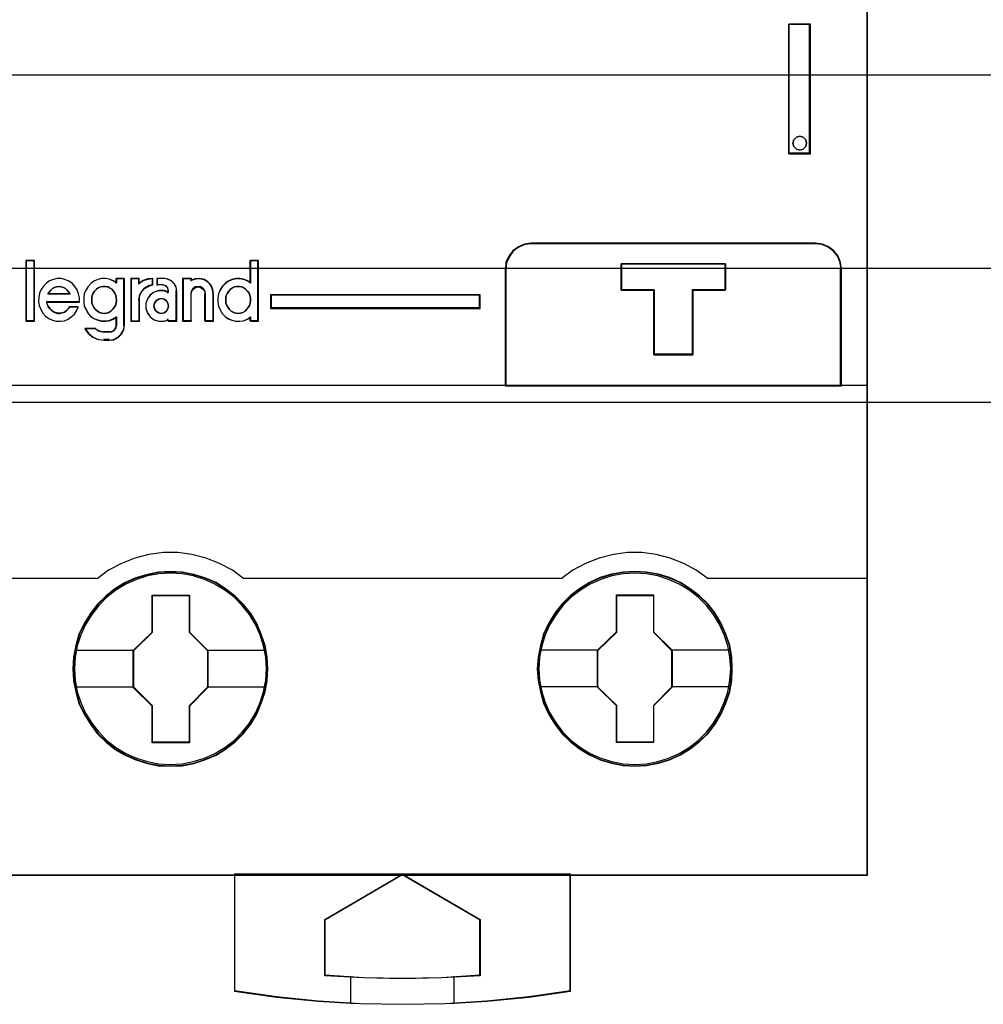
# Model space of a CAD drawing. Extents: x -631805 to -376315, y -40155 to 84873.
# Tile 17 of 256: x -617562 to -617188, y -35350 to -34968. Entities that reach past the tile are written whole.
import ezdxf

# ---------------------------------------------------------------- set-up
doc = ezdxf.new("R2010")
doc.units = 0
doc.header["$MEASUREMENT"] = 0
doc.layers.get('0').update_dxf_attribs({"color": 252})
for name, color, linetype in [('30', 7, 'Continuous'), ('45', 8, 'Continuous'), ('50', 7, 'Continuous')]:
    doc.layers.add(name, color=color, linetype=linetype)

# ---------------------------------------------------------------- blocks, each defined once
blk = doc.blocks.new('*U1026')
at = {"layer": '50', "color": 7}
blk.add_lwpolyline([(61.983887, -487.347089), (386.017439, -487.347089), (386.017439, -533.64975), (61.983887, -533.64975), (61.983887, -487.347089)], dxfattribs=at)
blk = doc.blocks.new('*U1027')
at = {"layer": '30', "color": 7}
blk.add_lwpolyline([(51.981526, -492.476529), (396.088727, -492.476529), (396.088727, -528.454107), (51.981526, -528.454107), (51.981526, -492.476529)], close=True, dxfattribs=at)
for points in [[(51.981526, -492.476529), (396.088727, -492.476529), (396.088727, -528.454107), (51.981526, -528.454107), (51.981526, -492.476529)], [(51.981526, -499.973403), (396.088727, -499.973403), (396.088727, -520.957234), (51.981526, -520.957234), (51.981526, -499.973403)]]:
    blk.add_lwpolyline(points, dxfattribs=at)
blk = doc.blocks.new('*U1033')
at = {"layer": '45', "color": 7}
for points in [[(287.027732, -468.992858), (250.976286, -468.992858), (250.976286, -551.996037), (287.027732, -551.996037), (287.027732, -468.992858)], [(283.97904, -518.971131), (283.97904, -524.005238), (284.816768, -524.005238), (284.816768, -518.971131), (283.97904, -518.971131)], [(284.639443, -523.45722), (284.663008, -523.59242), (284.639443, -523.721742), (284.533401, -523.821673), (284.403795, -523.856943), (284.274189, -523.821673), (284.168148, -523.721742), (284.1328, -523.59242), (284.168148, -523.45722), (284.274189, -523.357289), (284.403795, -523.322019), (284.533401, -523.357289), (284.639443, -523.45722)], [(285.018161, -527.474297), (273.984718, -527.474297), (273.725172, -527.507504), (273.487716, -527.607127), (273.27787, -527.767631), (273.123248, -527.977946), (273.00728, -528.215934), (272.985191, -528.47606), (272.985191, -533.008901), (286.017687, -533.008901), (286.017687, -528.47606), (285.984554, -528.215934), (285.890676, -527.977946), (285.725008, -527.767631), (285.520685, -527.607127), (285.277707, -527.507504), (285.018161, -527.474297)], [(281.52418, -528.271386), (281.52418, -529.282291), (280.257269, -529.282291), (280.257269, -531.803999), (278.745865, -531.803999), (278.745865, -529.282291), (277.473396, -529.282291), (277.473396, -528.271386), (281.52418, -528.271386)], [(280.257269, -531.803999), (280.257269, -529.282291), (281.52418, -529.282291), (281.52418, -528.271386), (277.473396, -528.271386), (277.473396, -529.282291), (278.745865, -529.282291), (278.745865, -531.803999), (280.257269, -531.803999)], [(280.251312, -531.78811), (280.251312, -529.289086), (281.508274, -529.289086), (281.508274, -528.287274), (277.489303, -528.287274), (277.489303, -529.289086), (278.751778, -529.289086), (278.751778, -531.78811), (280.251312, -531.78811)], [(263.881532, -529.470991), (263.881532, -530.005915), (272.012261, -530.005915), (272.012261, -529.470991), (263.881532, -529.470991)], [(263.772839, -543.990608), (263.745165, -543.537569), (263.673213, -543.08453), (263.518239, -542.648066), (263.34666, -542.233702), (263.108664, -541.835912), (262.82639, -541.487846), (262.499838, -541.161879), (262.134541, -540.885636), (261.76371, -540.637017), (261.331997, -540.454697), (260.900283, -540.3221), (260.44643, -540.239227), (259.998112, -540.217128), (259.538725, -540.239227), (259.101476, -540.3221), (258.653158, -540.454697), (258.238049, -540.637017), (257.845079, -540.885636), (257.485317, -541.161879), (257.15323, -541.487846), (256.893095, -541.835912), (256.649564, -542.233702), (256.444777, -542.648066), (256.328546, -543.08453), (256.23999, -543.537569), (256.206781, -543.990608), (256.23999, -544.449171), (256.328546, -544.885635), (256.444777, -545.322099), (256.649564, -545.741988), (256.893095, -546.134253), (257.15323, -546.498894), (257.485317, -546.819336), (257.845079, -547.101104), (258.238049, -547.333148), (258.653158, -547.520993), (259.101476, -547.659115), (259.538725, -547.747513), (259.998112, -547.769612), (260.44643, -547.747513), (260.900283, -547.659115), (261.331997, -547.520993), (261.76371, -547.333148), (262.134541, -547.101104), (262.499838, -546.819336), (262.82639, -546.498894), (263.108664, -546.134253), (263.34666, -545.741988), (263.518239, -545.322099), (263.673213, -544.885635), (263.745165, -544.449171), (263.772839, -543.990608)], [(263.772839, -543.990608), (263.745165, -543.537569), (263.673213, -543.08453), (263.518239, -542.648066), (263.34666, -542.233702), (263.108664, -541.835912), (262.82639, -541.487846), (262.499838, -541.161879), (262.134541, -540.885636), (261.76371, -540.637017), (261.331997, -540.454697), (260.900283, -540.3221), (260.44643, -540.239227), (259.998112, -540.217128), (259.538725, -540.239227), (259.101476, -540.3221), (258.653158, -540.454697), (258.238049, -540.637017), (257.845079, -540.885636), (257.485317, -541.161879), (257.15323, -541.487846), (256.893095, -541.835912), (256.649564, -542.233702), (256.444777, -542.648066), (256.328546, -543.08453), (256.23999, -543.537569), (256.206781, -543.990608), (256.23999, -544.449171), (256.328546, -544.885635), (256.444777, -545.322099), (256.649564, -545.741988), (256.893095, -546.134253), (257.15323, -546.498894), (257.485317, -546.819336), (257.845079, -547.101104), (258.238049, -547.333148), (258.653158, -547.520993), (259.101476, -547.659115), (259.538725, -547.747513), (259.998112, -547.769612), (260.44643, -547.747513), (260.900283, -547.659115), (261.331997, -547.520993), (261.76371, -547.333148), (262.134541, -547.101104), (262.499838, -546.819336), (262.82639, -546.498894), (263.108664, -546.134253), (263.34666, -545.741988), (263.518239, -545.322099), (263.673213, -544.885635), (263.745165, -544.449171), (263.772839, -543.990608)], [(263.756933, -543.990619), (263.729385, -543.539487), (263.657761, -543.088354), (263.503492, -542.653727), (263.332695, -542.241106), (263.095784, -541.84499), (262.814795, -541.498388), (262.48973, -541.173793), (262.126098, -540.898712), (261.756956, -540.651139), (261.327209, -540.469586), (260.897461, -540.337547), (260.445676, -540.255023), (259.9994, -540.233017), (259.542105, -540.255023), (259.106848, -540.337547), (258.660572, -540.469586), (258.247354, -540.651139), (257.856174, -540.898712), (257.498051, -541.173793), (257.167476, -541.498388), (256.908526, -541.84499), (256.666104, -542.241106), (256.46225, -542.653727), (256.346549, -543.088354), (256.258396, -543.539487), (256.225338, -543.990619), (256.258396, -544.447253), (256.346549, -544.881881), (256.46225, -545.316508), (256.666104, -545.734631), (256.908526, -546.125246), (257.167476, -546.488352), (257.498051, -546.807446), (257.856174, -547.088028), (258.247354, -547.319096), (258.660572, -547.506151), (259.106848, -547.643691), (259.542105, -547.731717), (259.9994, -547.753723), (260.445676, -547.731717), (260.897461, -547.643691), (261.327209, -547.506151), (261.756956, -547.319096), (262.126098, -547.088028), (262.48973, -546.807446), (262.814795, -546.488352), (263.095784, -546.125246), (263.332695, -545.734631), (263.503492, -545.316508), (263.657761, -544.881881), (263.729385, -544.447253), (263.756933, -543.990619)], [(281.783982, -543.985311), (281.761842, -543.532273), (281.689888, -543.079234), (281.534909, -542.64277), (281.352255, -542.228406), (281.125322, -541.830616), (280.843039, -541.482549), (280.516476, -541.156583), (280.145634, -540.88034), (279.780326, -540.631721), (279.348599, -540.449401), (278.916872, -540.316804), (278.463005, -540.233931), (278.003604, -540.211832), (277.555272, -540.233931), (277.10694, -540.316804), (276.658608, -540.449401), (276.243486, -540.631721), (275.861574, -540.88034), (275.501801, -541.156583), (275.169704, -541.482549), (274.898491, -541.830616), (274.654953, -542.228406), (274.461229, -542.64277), (274.344995, -543.079234), (274.256435, -543.532273), (274.223226, -543.985311), (274.256435, -544.43835), (274.344995, -544.880339), (274.461229, -545.316803), (274.654953, -545.736692), (274.898491, -546.128957), (275.169704, -546.493598), (275.501801, -546.81404), (275.861574, -547.095808), (276.243486, -547.327852), (276.658608, -547.515697), (277.10694, -547.653819), (277.555272, -547.742216), (278.003604, -547.764316), (278.463005, -547.742216), (278.916872, -547.653819), (279.348599, -547.515697), (279.780326, -547.327852), (280.145634, -547.095808), (280.516476, -546.81404), (280.843039, -546.493598), (281.125322, -546.128957), (281.352255, -545.736692), (281.534909, -545.316803), (281.689888, -544.880339), (281.761842, -544.43835), (281.783982, -543.985311)], [(281.783982, -543.985311), (281.761842, -543.532273), (281.689888, -543.079234), (281.534909, -542.64277), (281.352255, -542.228406), (281.125322, -541.830616), (280.843039, -541.482549), (280.516476, -541.156583), (280.145634, -540.88034), (279.780326, -540.631721), (279.348599, -540.449401), (278.916872, -540.316804), (278.463005, -540.233931), (278.003604, -540.211832), (277.555272, -540.233931), (277.10694, -540.316804), (276.658608, -540.449401), (276.243486, -540.631721), (275.861574, -540.88034), (275.501801, -541.156583), (275.169704, -541.482549), (274.898491, -541.830616), (274.654953, -542.228406), (274.461229, -542.64277), (274.344995, -543.079234), (274.256435, -543.532273), (274.223226, -543.985311), (274.256435, -544.43835), (274.344995, -544.880339), (274.461229, -545.316803), (274.654953, -545.736692), (274.898491, -546.128957), (275.169704, -546.493598), (275.501801, -546.81404), (275.861574, -547.095808), (276.243486, -547.327852), (276.658608, -547.515697), (277.10694, -547.653819), (277.555272, -547.742216), (278.003604, -547.764316), (278.463005, -547.742216), (278.916872, -547.653819), (279.348599, -547.515697), (279.780326, -547.327852), (280.145634, -547.095808), (280.516476, -546.81404), (280.843039, -546.493598), (281.125322, -546.128957), (281.352255, -545.736692), (281.534909, -545.316803), (281.689888, -544.880339), (281.761842, -544.43835), (281.783982, -543.985311)], [(281.768076, -543.985323), (281.746037, -543.534191), (281.67441, -543.083058), (281.520138, -542.648431), (281.338317, -542.23581), (281.112418, -541.839693), (280.831421, -541.493092), (280.506347, -541.168496), (280.137195, -540.893416), (279.773553, -540.645843), (279.343794, -540.46429), (278.914035, -540.332251), (278.462237, -540.249727), (278.004929, -540.22772), (277.558641, -540.249727), (277.112353, -540.332251), (276.666065, -540.46429), (276.252835, -540.645843), (275.872663, -540.893416), (275.514531, -541.168496), (275.183947, -541.493092), (274.91397, -541.839693), (274.671542, -542.23581), (274.478701, -542.648431), (274.362997, -543.083058), (274.274841, -543.534191), (274.241783, -543.985323), (274.274841, -544.436455), (274.362997, -544.876584), (274.478701, -545.311212), (274.671542, -545.729335), (274.91397, -546.119949), (275.183947, -546.483056), (275.514531, -546.802149), (275.872663, -547.082732), (276.252835, -547.3138), (276.666065, -547.500854), (277.112353, -547.638395), (277.558641, -547.726421), (278.004929, -547.748427), (278.462237, -547.726421), (278.914035, -547.638395), (279.343794, -547.500854), (279.773553, -547.3138), (280.137195, -547.082732), (280.506347, -546.802149), (280.831421, -546.483056), (281.112418, -546.119949), (281.338317, -545.729335), (281.520138, -545.311212), (281.67441, -544.876584), (281.746037, -544.436455), (281.768076, -543.985323)], [(259.283723, -541.125439), (260.728538, -541.125439), (260.728538, -542.558802), (261.442578, -543.272716), (261.442578, -544.706079), (260.728538, -545.431062), (260.728538, -546.853357), (259.283723, -546.853357), (259.283723, -545.431062), (258.552948, -544.706079), (258.552948, -543.272716), (259.283723, -542.558802), (259.283723, -541.125439)], [(259.283723, -541.125439), (260.728538, -541.125439), (260.728538, -541.125439), (260.728538, -542.558802), (260.728538, -542.558802), (261.442578, -543.272716), (261.442578, -543.272716), (261.442578, -544.706079), (261.442578, -544.706079), (260.728538, -545.431062), (260.728538, -545.431062), (260.728538, -546.853357), (260.728538, -546.853357), (259.283723, -546.853357), (259.283723, -546.853357), (259.283723, -545.431062), (259.283723, -545.431062), (258.552948, -544.706079), (258.552948, -544.706079), (258.552948, -543.272716), (258.552948, -543.272716), (259.283723, -542.558802), (259.283723, -542.558802), (259.283723, -541.125439), (259.283723, -541.125439)], [(259.293565, -541.141327), (260.721148, -541.141327), (260.721148, -542.566076), (261.426672, -543.2757), (261.426672, -544.700448), (260.721148, -545.421074), (260.721148, -546.83482), (259.293565, -546.83482), (259.293565, -545.421074), (258.571505, -544.700448), (258.571505, -543.2757), (259.293565, -542.566076), (259.293565, -541.141327)], [(277.295142, -541.120142), (278.734379, -541.120142), (278.734379, -542.553505), (279.448419, -543.26742), (279.448419, -544.700783), (278.734379, -545.425766), (278.734379, -546.848061), (277.295142, -546.848061), (277.295142, -545.425766), (276.558789, -544.700783), (276.558789, -543.26742), (277.295142, -542.553505), (277.295142, -541.120142)], [(277.295142, -541.120142), (278.734379, -541.120142), (278.734379, -541.120142), (278.734379, -542.553505), (278.734379, -542.553505), (279.448419, -543.26742), (279.448419, -543.26742), (279.448419, -544.700783), (279.448419, -544.700783), (278.734379, -545.425766), (278.734379, -545.425766), (278.734379, -546.848061), (278.734379, -546.848061), (277.295142, -546.848061), (277.295142, -546.848061), (277.295142, -545.425766), (277.295142, -545.425766), (276.558789, -544.700783), (276.558789, -544.700783), (276.558789, -543.26742), (276.558789, -543.26742), (277.295142, -542.553505), (277.295142, -542.553505), (277.295142, -541.120142), (277.295142, -541.120142)], [(277.302942, -541.136031), (278.726334, -541.136031), (278.726334, -542.56078), (279.432512, -543.270403), (279.432512, -544.695152), (278.726334, -545.415777), (278.726334, -546.829524), (277.302942, -546.829524), (277.302942, -545.415777), (276.574695, -544.695152), (276.574695, -543.270403), (277.302942, -542.56078), (277.302942, -541.136031)], [(275.51428, -551.958964), (268.99262, -551.958964), (262.476482, -551.958964), (262.476482, -556.50213), (264.105517, -556.723748), (265.729029, -556.878881), (266.993602, -556.956447), (267.363586, -556.978609), (268.99262, -557.006311), (270.638221, -556.978609), (271.002683, -556.956447), (272.261734, -556.878881), (273.89629, -556.723748), (275.51428, -556.50213), (275.51428, -551.958964)], [(268.992372, -551.958964), (272.012261, -553.713048), (272.012261, -555.894552), (270.510628, -555.972265), (268.992372, -556.000019), (267.490739, -555.972265), (265.989106, -555.894552), (265.989106, -553.713048), (268.992372, -551.958964)]]:
    blk.add_lwpolyline(points, close=True, dxfattribs=at)
at = {"layer": '45', "color": 139}
for points in [[(287.027732, -468.992858), (250.976286, -468.992858), (250.976286, -551.996037), (287.027732, -551.996037), (287.027732, -468.992858)], [(284.663008, -523.59242), (284.639443, -523.45722), (284.533401, -523.357289), (284.403795, -523.322019), (284.274189, -523.357289), (284.168148, -523.45722), (284.1328, -523.59242), (284.168148, -523.721742), (284.274189, -523.821673), (284.403795, -523.856943), (284.533401, -523.821673), (284.639443, -523.721742), (284.663008, -523.59242)], [(254.711596, -528.160164), (254.401425, -528.160164), (254.401425, -530.485227), (254.711596, -530.485227), (254.711596, -528.160164)], [(257.420752, -530.193932), (257.51211, -530.188231), (257.603469, -530.165425), (257.677698, -530.114112), (257.751927, -530.045695), (257.814737, -529.971576), (257.866126, -529.891756), (257.888966, -529.794831), (257.906095, -529.692205), (257.894675, -529.59528), (257.883256, -529.504057), (257.837576, -529.412834), (257.786187, -529.333013), (257.729088, -529.258894), (257.637729, -529.207581), (257.5635, -529.167671), (257.466431, -529.150567), (257.375072, -529.150567), (257.283713, -529.167671), (257.198065, -529.207581), (257.123836, -529.258894), (257.055316, -529.333013), (256.998217, -529.412834), (256.963958, -529.504057), (256.941118, -529.59528), (256.941118, -529.692205), (256.946828, -529.794831), (256.981087, -529.891756), (257.021057, -529.971576), (257.089576, -530.045695), (257.163805, -530.114112), (257.243744, -530.165425), (257.335103, -530.188231), (257.420752, -530.193932)], [(262.625144, -530.193932), (262.710793, -530.188231), (262.802152, -530.165425), (262.887801, -530.114112), (262.95061, -530.045695), (263.013419, -529.971576), (263.064809, -529.891756), (263.087648, -529.794831), (263.104778, -529.692205), (263.104778, -529.59528), (263.070519, -529.504057), (263.047679, -529.412834), (262.98487, -529.333013), (262.910641, -529.258894), (262.842122, -529.207581), (262.767893, -529.167671), (262.676534, -529.150567), (262.573755, -529.150567), (262.482396, -529.167671), (262.396747, -529.207581), (262.322518, -529.258894), (262.265419, -529.333013), (262.20261, -529.412834), (262.16264, -529.504057), (262.145511, -529.59528), (262.139801, -529.692205), (262.145511, -529.794831), (262.18548, -529.891756), (262.23116, -529.971576), (262.288259, -530.045695), (262.356778, -530.114112), (262.448137, -530.165425), (262.533786, -530.188231), (262.625144, -530.193932)], [(259.915581, -529.90661), (259.898035, -529.801063), (259.839548, -529.707243), (259.745969, -529.636878), (259.634844, -529.619287), (259.529568, -529.636878), (259.435989, -529.707243), (259.371654, -529.801063), (259.348259, -529.90661), (259.371654, -530.018021), (259.435989, -530.11184), (259.529568, -530.170478), (259.634844, -530.193932), (259.745969, -530.170478), (259.839548, -530.11184), (259.898035, -530.018021), (259.915581, -529.90661)], [(263.72247, -543.99095), (263.689263, -543.537914), (263.600711, -543.095928), (263.478952, -542.670516), (263.29078, -542.261678), (263.063866, -541.880465), (262.776073, -541.526875), (262.466142, -541.206435), (262.106401, -540.930194), (261.718987, -540.698151), (261.31497, -540.515831), (260.88328, -540.383235), (260.446056, -540.300363), (259.997763, -540.272739), (259.54947, -540.300363), (259.106712, -540.383235), (258.675022, -540.515831), (258.271005, -540.698151), (257.883591, -540.930194), (257.529384, -541.206435), (257.219453, -541.526875), (256.942729, -541.880465), (256.704746, -542.261678), (256.516574, -542.670516), (256.383746, -543.095928), (256.306264, -543.537914), (256.273057, -543.99095), (256.306264, -544.432937), (256.383746, -544.874923), (256.516574, -545.300336), (256.704746, -545.714698), (256.942729, -546.095911), (257.219453, -546.443976), (257.529384, -546.764416), (257.883591, -547.040658), (258.271005, -547.2727), (258.675022, -547.45502), (259.106712, -547.587616), (259.54947, -547.670488), (259.997763, -547.698112), (260.446056, -547.670488), (260.88328, -547.587616), (261.31497, -547.45502), (261.718987, -547.2727), (262.106401, -547.040658), (262.466142, -546.764416), (262.776073, -546.443976), (263.063866, -546.095911), (263.29078, -545.714698), (263.478952, -545.300336), (263.600711, -544.874923), (263.689263, -544.432937), (263.72247, -543.99095)], [(281.723008, -543.99095), (281.695335, -543.537914), (281.60678, -543.095928), (281.473949, -542.670516), (281.291305, -542.261678), (281.05885, -541.880465), (280.782117, -541.526875), (280.466641, -541.206435), (280.106889, -540.930194), (279.724998, -540.698151), (279.315433, -540.515831), (278.894799, -540.383235), (278.452027, -540.300363), (278.00372, -540.272739), (277.555413, -540.300363), (277.107106, -540.383235), (276.686472, -540.515831), (276.276908, -540.698151), (275.895017, -540.930194), (275.540799, -541.206435), (275.214254, -541.526875), (274.948591, -541.880465), (274.7106, -542.261678), (274.522422, -542.670516), (274.40066, -543.095928), (274.312105, -543.537914), (274.278897, -543.99095), (274.312105, -544.432937), (274.40066, -544.874923), (274.522422, -545.300336), (274.7106, -545.714698), (274.948591, -546.095911), (275.214254, -546.443976), (275.540799, -546.764416), (275.895017, -547.040658), (276.276908, -547.2727), (276.686472, -547.45502), (277.107106, -547.587616), (277.555413, -547.670488), (278.00372, -547.698112), (278.452027, -547.670488), (278.894799, -547.587616), (279.315433, -547.45502), (279.724998, -547.2727), (280.106889, -547.040658), (280.466641, -546.764416), (280.782117, -546.443976), (281.05885, -546.095911), (281.291305, -545.714698), (281.473949, -545.300336), (281.60678, -544.874923), (281.695335, -544.432937), (281.723008, -543.99095)]]:
    blk.add_lwpolyline(points, close=True, dxfattribs=at)
at = {"layer": '45', "color": 59}
for points in [[(287.009175, -469.008747), (250.992192, -469.008747), (250.992192, -551.977501), (287.009175, -551.977501), (287.009175, -469.008747)], [(283.97904, -518.971131), (283.97904, -524.005238), (284.816768, -524.005238), (284.816768, -518.971131), (283.97904, -518.971131)], [(284.639443, -523.45722), (284.663008, -523.59242), (284.639443, -523.721742), (284.533401, -523.821673), (284.403795, -523.856943), (284.274189, -523.821673), (284.168148, -523.721742), (284.1328, -523.59242), (284.168148, -523.45722), (284.274189, -523.357289), (284.403795, -523.322019), (284.533401, -523.357289), (284.639443, -523.45722)], [(285.018161, -527.474297), (273.984718, -527.474297), (273.725172, -527.507504), (273.487716, -527.607127), (273.27787, -527.767631), (273.123248, -527.977946), (273.00728, -528.215934), (272.985191, -528.47606), (272.985191, -533.008901), (286.017687, -533.008901), (286.017687, -528.47606), (285.984554, -528.215934), (285.890676, -527.977946), (285.725008, -527.767631), (285.520685, -527.607127), (285.277707, -527.507504), (285.018161, -527.474297)], [(285.004695, -527.490185), (273.998184, -527.490185), (273.739272, -527.523202), (273.502395, -527.622253), (273.293062, -527.781835), (273.138817, -527.990943), (273.023133, -528.227564), (273.001098, -528.486197), (273.001098, -532.993012), (286.001781, -532.993012), (286.001781, -528.486197), (285.968729, -528.227564), (285.87508, -527.990943), (285.709817, -527.781835), (285.505992, -527.622253), (285.263607, -527.523202), (285.004695, -527.490185)], [(254.727502, -528.144275), (254.385519, -528.144275), (254.385519, -530.501116), (254.727502, -530.501116), (254.727502, -528.144275)], [(261.86575, -529.914698), (261.922084, -530.059907), (261.995319, -530.19953), (262.113622, -530.311229), (262.237558, -530.400588), (262.378394, -530.462022), (262.524864, -530.495531), (262.676967, -530.501116), (262.823437, -530.478777), (262.97554, -530.422927), (263.099476, -530.344738), (263.099476, -530.501116), (263.414949, -530.501116), (263.414949, -528.144275), (263.099476, -528.144275), (263.099476, -529.015524), (262.97554, -528.937335), (262.823437, -528.881486), (262.676967, -528.853561), (262.524864, -528.853561), (262.378394, -528.892656), (262.237558, -528.959675), (262.113622, -529.049034), (261.995319, -529.160733), (261.922084, -529.294771), (261.86575, -529.439979), (261.837583, -529.601942), (261.837583, -529.75832), (261.86575, -529.914698)], [(281.52418, -528.271386), (281.52418, -529.282291), (280.257269, -529.282291), (280.257269, -531.803999), (278.745865, -531.803999), (278.745865, -529.282291), (277.473396, -529.282291), (277.473396, -528.271386), (281.52418, -528.271386)], [(280.257269, -531.803999), (280.257269, -529.282291), (281.52418, -529.282291), (281.52418, -528.271386), (277.473396, -528.271386), (277.473396, -529.282291), (278.745865, -529.282291), (278.745865, -531.803999), (280.257269, -531.803999)], [(280.251312, -531.78811), (280.251312, -529.289086), (281.508274, -529.289086), (281.508274, -528.287274), (277.489303, -528.287274), (277.489303, -529.289086), (278.751778, -529.289086), (278.751778, -531.78811), (280.251312, -531.78811)], [(255.534606, -530.16395), (255.461387, -530.130234), (255.382535, -530.074039), (255.32058, -530.012225), (255.258625, -529.927934), (255.224831, -529.849262), (255.202302, -529.753731), (256.463931, -529.753731), (256.463931, -529.590768), (256.43577, -529.433424), (256.373815, -529.281699), (256.289331, -529.152452), (256.182318, -529.028824), (256.058408, -528.938913), (255.906336, -528.8771), (255.759897, -528.843383), (255.607826, -528.843383), (255.461387, -528.8771), (255.309315, -528.933294), (255.185405, -529.023205), (255.078392, -529.135594), (254.988276, -529.264841), (254.920688, -529.416565), (254.886895, -529.57391), (254.881263, -529.736873), (254.909424, -529.894217), (254.971379, -530.040323), (255.050231, -530.180808), (255.151612, -530.298817), (255.275522, -530.399966), (255.427593, -530.46178), (255.5684, -530.495497), (255.726104, -530.501116), (255.883807, -530.478639), (256.024614, -530.422444), (256.148524, -530.332533), (256.272434, -530.231383), (256.356918, -530.096517), (256.418873, -529.956031), (256.080937, -529.956031), (256.024614, -530.023464), (255.957027, -530.090898), (255.883807, -530.141472), (255.799323, -530.16957), (255.709207, -530.186428), (255.61909, -530.186428), (255.534606, -530.16395)], [(256.054346, -529.368092), (256.106041, -529.455102), (255.244455, -529.455102), (255.29615, -529.368092), (255.353589, -529.293512), (255.422516, -529.231362), (255.497187, -529.187857), (255.583345, -529.162997), (255.675248, -529.150567), (255.761407, -529.162997), (255.853309, -529.187857), (255.92798, -529.231362), (255.996907, -529.293512), (256.054346, -529.368092)], [(256.106041, -529.455102), (255.244455, -529.455102), (255.29615, -529.368092), (255.353589, -529.293512), (255.422516, -529.231362), (255.497187, -529.187857), (255.583345, -529.162997), (255.675248, -529.150567), (255.761407, -529.162997), (255.853309, -529.187857), (255.92798, -529.231362), (255.996907, -529.293512), (256.054346, -529.368092), (256.106041, -529.455102)], [(256.721063, -530.048711), (256.805547, -530.188216), (256.91256, -530.299821), (257.025206, -530.389104), (257.177277, -530.450487), (257.318084, -530.483968), (257.475788, -530.489548), (257.616595, -530.467228), (257.763034, -530.411425), (257.898208, -530.333302), (257.898208, -530.651375), (257.875679, -530.757399), (257.813724, -530.846683), (257.723608, -530.902485), (257.616595, -530.924806), (257.419465, -530.924806), (257.227968, -530.891324), (257.070264, -530.79088), (256.676005, -530.79088), (256.811179, -530.975028), (256.98578, -531.120113), (257.194174, -531.209397), (257.419465, -531.237298), (257.616595, -531.237298), (257.796827, -531.214977), (257.965796, -531.125694), (258.095338, -530.997349), (258.191086, -530.835522), (258.213616, -530.651375), (258.213616, -528.843383), (257.898208, -528.843383), (257.898208, -529.005209), (257.763034, -528.927086), (257.616595, -528.871284), (257.475788, -528.843383), (257.318084, -528.843383), (257.177277, -528.882445), (257.025206, -528.949407), (256.91256, -529.038691), (256.805547, -529.150295), (256.721063, -529.284221), (256.653476, -529.429306), (256.630947, -529.591133), (256.630947, -529.747379), (256.653476, -529.903625), (256.721063, -530.048711)], [(257.729088, -529.258894), (257.786187, -529.333013), (257.837576, -529.412834), (257.883256, -529.504057), (257.894675, -529.59528), (257.906095, -529.692205), (257.888966, -529.794831), (257.866126, -529.891756), (257.814737, -529.971576), (257.751927, -530.045695), (257.677698, -530.114112), (257.603469, -530.165425), (257.51211, -530.188231), (257.420752, -530.193932), (257.335103, -530.188231), (257.243744, -530.165425), (257.163805, -530.114112), (257.089576, -530.045695), (257.021057, -529.971576), (256.981087, -529.891756), (256.946828, -529.794831), (256.941118, -529.692205), (256.941118, -529.59528), (256.963958, -529.504057), (256.998217, -529.412834), (257.055316, -529.333013), (257.123836, -529.258894), (257.198065, -529.207581), (257.283713, -529.167671), (257.375072, -529.150567), (257.466431, -529.150567), (257.5635, -529.167671), (257.637729, -529.207581), (257.729088, -529.258894)], [(257.243744, -530.165425), (257.163805, -530.114112), (257.089576, -530.045695), (257.021057, -529.971576), (256.981087, -529.891756), (256.946828, -529.794831), (256.941118, -529.692205), (256.941118, -529.59528), (256.963958, -529.504057), (256.998217, -529.412834), (257.055316, -529.333013), (257.123836, -529.258894), (257.198065, -529.207581), (257.283713, -529.167671), (257.375072, -529.150567), (257.466431, -529.150567), (257.5635, -529.167671), (257.637729, -529.207581), (257.729088, -529.258894), (257.786187, -529.333013), (257.837576, -529.412834), (257.883256, -529.504057), (257.894675, -529.59528), (257.906095, -529.692205), (257.888966, -529.794831), (257.866126, -529.891756), (257.814737, -529.971576), (257.751927, -530.045695), (257.677698, -530.114112), (257.603469, -530.165425), (257.51211, -530.188231), (257.420752, -530.193932), (257.335103, -530.188231), (257.243744, -530.165425)], [(258.45486, -528.843383), (258.45486, -530.501116), (258.776519, -530.501116), (258.776519, -529.66944), (258.799495, -529.500857), (258.879909, -529.343513), (258.994788, -529.214266), (259.149873, -529.129974), (259.316447, -529.079399), (259.316447, -528.843383), (259.11541, -528.860241), (258.937349, -528.916436), (258.776519, -529.023205), (258.776519, -528.843383), (258.45486, -528.843383)], [(258.470766, -528.859272), (258.470766, -530.485227), (258.780549, -530.485227), (258.780549, -529.669494), (258.802676, -529.504142), (258.880122, -529.349814), (258.990758, -529.223045), (259.140118, -529.140369), (259.300541, -529.090764), (259.300541, -528.859272), (259.106927, -528.875807), (258.93544, -528.930924), (258.780549, -529.035647), (258.780549, -528.859272), (258.470766, -528.859272)], [(259.105859, -529.635723), (259.04339, -529.815545), (259.04339, -530.000987), (259.105859, -530.180808), (259.21376, -530.332533), (259.361414, -530.439302), (259.537463, -530.495497), (259.741907, -530.495497), (259.906598, -530.439302), (259.906598, -530.501116), (260.241659, -530.501116), (260.241659, -529.315416), (260.218943, -529.16931), (260.139437, -529.040063), (260.031536, -528.933294), (259.900919, -528.87148), (259.758944, -528.843383), (259.480673, -528.843383), (259.480673, -529.079399), (259.673759, -529.079399), (259.798697, -529.113116), (259.883882, -529.203027), (259.906598, -529.315416), (259.906598, -529.388468), (259.741907, -529.321035), (259.537463, -529.321035), (259.361414, -529.377229), (259.21376, -529.489618), (259.105859, -529.635723)], [(260.464346, -528.843383), (260.464346, -530.501116), (260.793624, -530.501116), (260.793624, -529.433424), (260.816333, -529.332274), (260.867428, -529.242363), (260.958264, -529.17493), (261.066131, -529.158071), (261.168321, -529.17493), (261.270511, -529.242363), (261.327283, -529.332274), (261.344315, -529.433424), (261.344315, -530.501116), (261.667916, -530.501116), (261.667916, -529.433424), (261.645207, -529.264841), (261.571404, -529.101877), (261.452182, -528.97263), (261.310251, -528.882719), (261.134258, -528.843383), (260.958264, -528.854622), (260.793624, -528.910816), (260.793624, -528.843383), (260.464346, -528.843383)], [(260.482903, -528.859272), (260.482903, -530.485227), (260.802753, -530.485227), (260.802753, -529.438002), (260.824812, -529.338791), (260.874443, -529.250604), (260.962678, -529.184463), (261.067456, -529.167928), (261.16672, -529.184463), (261.265984, -529.250604), (261.321131, -529.338791), (261.337675, -529.438002), (261.337675, -530.485227), (261.65201, -530.485227), (261.65201, -529.438002), (261.629951, -529.27265), (261.558261, -529.112811), (261.442453, -528.986041), (261.304587, -528.897854), (261.133632, -528.859272), (260.962678, -528.870295), (260.802753, -528.925412), (260.802753, -528.859272), (260.482903, -528.859272)], [(262.842122, -529.207581), (262.910641, -529.258894), (262.98487, -529.333013), (263.047679, -529.412834), (263.070519, -529.504057), (263.104778, -529.59528), (263.104778, -529.692205), (263.087648, -529.794831), (263.064809, -529.891756), (263.013419, -529.971576), (262.95061, -530.045695), (262.887801, -530.114112), (262.802152, -530.165425), (262.710793, -530.188231), (262.625144, -530.193932), (262.533786, -530.188231), (262.448137, -530.165425), (262.356778, -530.114112), (262.288259, -530.045695), (262.23116, -529.971576), (262.18548, -529.891756), (262.145511, -529.794831), (262.139801, -529.692205), (262.145511, -529.59528), (262.16264, -529.504057), (262.20261, -529.412834), (262.265419, -529.333013), (262.322518, -529.258894), (262.396747, -529.207581), (262.482396, -529.167671), (262.573755, -529.150567), (262.676534, -529.150567), (262.767893, -529.167671), (262.842122, -529.207581)], [(262.18548, -529.891756), (262.145511, -529.794831), (262.139801, -529.692205), (262.145511, -529.59528), (262.16264, -529.504057), (262.20261, -529.412834), (262.265419, -529.333013), (262.322518, -529.258894), (262.396747, -529.207581), (262.482396, -529.167671), (262.573755, -529.150567), (262.676534, -529.150567), (262.767893, -529.167671), (262.842122, -529.207581), (262.910641, -529.258894), (262.98487, -529.333013), (263.047679, -529.412834), (263.070519, -529.504057), (263.104778, -529.59528), (263.104778, -529.692205), (263.087648, -529.794831), (263.064809, -529.891756), (263.013419, -529.971576), (262.95061, -530.045695), (262.887801, -530.114112), (262.802152, -530.165425), (262.710793, -530.188231), (262.625144, -530.193932), (262.533786, -530.188231), (262.448137, -530.165425), (262.356778, -530.114112), (262.288259, -530.045695), (262.23116, -529.971576), (262.18548, -529.891756)], [(259.898035, -529.801063), (259.915581, -529.90661), (259.898035, -530.018021), (259.839548, -530.11184), (259.745969, -530.170478), (259.634844, -530.193932), (259.529568, -530.170478), (259.435989, -530.11184), (259.371654, -530.018021), (259.348259, -529.90661), (259.371654, -529.801063), (259.435989, -529.707243), (259.529568, -529.636878), (259.634844, -529.619287), (259.745969, -529.636878), (259.839548, -529.707243), (259.898035, -529.801063)], [(259.371654, -529.801063), (259.435989, -529.707243), (259.529568, -529.636878), (259.634844, -529.619287), (259.745969, -529.636878), (259.839548, -529.707243), (259.898035, -529.801063), (259.915581, -529.90661), (259.898035, -530.018021), (259.839548, -530.11184), (259.745969, -530.170478), (259.634844, -530.193932), (259.529568, -530.170478), (259.435989, -530.11184), (259.371654, -530.018021), (259.348259, -529.90661), (259.371654, -529.801063)], [(275.51428, -551.958964), (268.99262, -551.958964), (262.476482, -551.958964), (262.476482, -556.50213), (264.105517, -556.723748), (265.729029, -556.878881), (266.993602, -556.956447), (267.363586, -556.978609), (268.99262, -557.006311), (270.638221, -556.978609), (271.002683, -556.956447), (272.261734, -556.878881), (273.89629, -556.723748), (275.51428, -556.50213), (275.51428, -551.958964)], [(268.992372, -551.958964), (272.012261, -553.713048), (272.012261, -555.894552), (270.510628, -555.972265), (268.992372, -556.000019), (267.490739, -555.972265), (265.989106, -555.894552), (265.989106, -553.713048), (268.992372, -551.958964)]]:
    blk.add_lwpolyline(points, close=True, dxfattribs=at)
at = {"layer": '45', "color": 139}
for points in [[(283.97904, -524.005238), (283.97904, -518.971131)], [(283.97904, -518.971131), (284.816768, -518.971131)], [(284.782304, -524.005238), (284.782304, -518.971131)], [(283.97904, -523.970813), (284.816768, -523.970813)], [(274.016445, -527.474297), (273.748661, -527.508444), (273.503667, -527.610888), (273.287161, -527.775935), (273.12763, -527.992205), (273.007982, -528.236931), (272.985191, -528.504422)], [(273.981981, -527.474297), (285.020898, -527.474297)], [(286.017687, -528.504422), (285.983502, -528.236931), (285.886644, -527.992205), (285.715718, -527.775935), (285.50491, -527.610888), (285.254218, -527.508444), (284.986434, -527.474297)], [(254.385519, -528.144275), (254.385519, -530.501116)], [(254.385519, -528.144275), (254.727502, -528.144275)], [(254.693039, -528.144275), (254.693039, -530.501116)], [(263.070315, -528.144275), (263.070315, -529.036697)], [(263.070315, -528.144275), (263.414949, -528.144275)], [(263.377835, -528.144275), (263.377835, -530.501116)], [(277.473396, -528.271386), (281.52418, -528.271386)], [(277.473396, -528.271386), (277.473396, -529.306807)], [(281.489717, -528.271386), (281.489717, -529.306807)], [(272.985191, -533.008901), (272.985191, -528.469996)], [(285.983224, -533.008901), (285.983224, -528.469996)], [(256.463931, -529.753731), (256.463931, -529.590768), (256.43577, -529.433424), (256.373815, -529.281699), (256.289331, -529.152452), (256.182318, -529.028824), (256.058408, -528.938913), (255.906336, -528.8771), (255.759897, -528.843383), (255.607826, -528.843383), (255.461387, -528.8771), (255.309315, -528.933294), (255.185405, -529.023205), (255.078392, -529.135594), (254.988276, -529.264841), (254.920688, -529.416565), (254.886895, -529.57391), (254.881263, -529.736873), (254.909424, -529.894217), (254.971379, -530.040323), (255.050231, -530.180808), (255.151612, -530.298817), (255.275522, -530.399966), (255.427593, -530.46178), (255.5684, -530.495497), (255.726104, -530.501116), (255.883807, -530.478639), (256.024614, -530.422444), (256.148524, -530.332533), (256.272434, -530.231383), (256.356918, -530.096517), (256.418873, -529.956031)], [(256.106041, -529.455102), (256.054346, -529.368092), (255.996907, -529.293512), (255.92798, -529.231362), (255.853309, -529.187857), (255.761407, -529.162997), (255.675248, -529.150567), (255.583345, -529.162997), (255.497187, -529.187857), (255.422516, -529.231362), (255.353589, -529.293512), (255.29615, -529.368092), (255.244455, -529.455102)], [(257.906095, -529.006347), (257.770079, -528.927675), (257.622729, -528.87148), (257.481046, -528.843383), (257.322361, -528.843383), (257.180677, -528.882719), (257.02766, -528.950152), (256.914313, -529.040063), (256.806634, -529.152452), (256.721624, -529.287318), (256.653616, -529.433424), (256.630947, -529.596387), (256.630947, -529.753731), (256.653616, -529.911076), (256.721624, -530.057181), (256.806634, -530.197667), (256.914313, -530.310055), (257.02766, -530.399966), (257.180677, -530.46178), (257.322361, -530.495497), (257.481046, -530.501116), (257.622729, -530.478639), (257.770079, -530.422444), (257.906095, -530.343772)], [(257.871632, -528.843383), (257.871632, -529.036697)], [(257.871632, -528.843383), (258.213616, -528.843383)], [(258.179152, -528.843383), (258.179152, -530.660004)], [(258.45486, -528.843383), (258.45486, -530.501116)], [(258.45486, -528.843383), (258.799495, -528.843383)], [(259.316447, -528.843383), (259.110145, -528.863244), (258.927421, -528.929447), (258.76238, -529.055234)], [(258.76238, -528.843383), (258.76238, -529.055234)], [(259.316447, -529.073771), (259.145511, -529.126431), (258.986365, -529.214198), (258.868478, -529.348774), (258.785957, -529.512605), (258.76238, -529.688138)], [(259.281983, -528.843383), (259.281983, -529.108197)], [(259.467556, -528.843383), (259.467556, -529.108197)], [(259.772425, -528.843383), (259.467556, -528.843383)], [(259.467556, -529.073771), (259.690243, -529.073771)], [(259.915581, -529.341233), (259.890235, -529.21387), (259.795185, -529.11198), (259.655779, -529.073771)], [(260.241659, -529.341233), (260.217955, -529.187136), (260.134993, -529.05082), (260.022402, -528.938212), (259.886108, -528.873017), (259.737962, -528.843383)], [(260.464346, -528.843383), (260.464346, -530.501116)], [(260.464346, -528.843383), (260.819585, -528.843383)], [(261.667916, -529.455102), (261.644986, -529.280326), (261.570465, -529.111374), (261.450084, -528.977379), (261.306773, -528.884164), (261.129067, -528.843383), (260.951362, -528.855035), (260.785121, -528.913294)], [(260.785121, -528.843383), (260.785121, -528.944012)], [(261.355094, -529.455102), (261.337466, -529.343232), (261.278706, -529.243792), (261.172938, -529.169212), (261.067169, -529.150567), (260.955525, -529.169212), (260.861509, -529.243792), (260.808625, -529.343232), (260.785121, -529.455102)], [(263.104778, -529.006347), (262.980321, -528.927675), (262.827579, -528.87148), (262.680494, -528.843383), (262.527752, -528.843383), (262.380666, -528.882719), (262.239238, -528.950152), (262.114782, -529.040063), (261.995982, -529.152452), (261.922439, -529.287318), (261.865868, -529.433424), (261.837583, -529.596387), (261.837583, -529.753731), (261.865868, -529.911076), (261.922439, -530.057181), (261.995982, -530.197667), (262.114782, -530.310055), (262.239238, -530.399966), (262.380666, -530.46178), (262.527752, -530.495497), (262.680494, -530.501116), (262.827579, -530.478639), (262.980321, -530.422444), (263.104778, -530.343772)], [(255.244455, -529.420677), (256.106041, -529.420677)], [(259.915581, -529.377572), (259.749176, -529.309455), (259.542605, -529.309455), (259.364724, -529.366219), (259.215533, -529.479747), (259.106509, -529.627333), (259.04339, -529.808977), (259.04339, -529.996298), (259.106509, -530.177942), (259.215533, -530.331205), (259.364724, -530.439056), (259.542605, -530.49582), (259.749176, -530.49582), (259.915581, -530.439056)], [(259.881118, -529.304159), (259.881118, -529.412732)], [(260.207195, -529.304159), (260.207195, -530.501116)], [(260.785121, -529.420677), (260.785121, -530.501116)], [(261.317979, -529.420677), (261.317979, -530.501116)], [(261.633453, -529.420677), (261.633453, -530.501116)], [(263.881532, -529.470991), (272.012261, -529.470991)], [(263.881532, -529.470991), (263.881532, -530.005915)], [(271.977798, -530.005915), (271.977798, -529.470991)], [(277.473396, -529.272381), (278.769753, -529.272381)], [(278.73529, -529.272381), (278.73529, -531.803999)], [(280.233126, -529.272381), (281.52418, -529.272381)], [(280.233126, -529.272381), (280.233126, -531.803999)], [(255.194085, -529.733157), (256.463931, -529.733157)], [(255.194085, -529.733157), (255.217061, -529.834886), (255.251524, -529.918664), (255.314707, -530.008425), (255.37789, -530.07425), (255.458305, -530.134091), (255.532976, -530.169996), (255.619134, -530.193932), (255.711037, -530.193932), (255.80294, -530.17598), (255.889098, -530.14606), (255.963769, -530.092203), (256.032696, -530.020394), (256.090135, -529.948584)], [(256.053021, -529.931767), (256.418864, -529.931767)], [(258.45486, -530.501116), (258.799495, -530.501116), (258.799495, -529.651065)], [(257.871632, -530.31045), (257.871632, -530.660004)], [(263.070315, -530.31045), (263.070315, -530.501116)], [(263.881532, -529.971489), (272.012261, -529.971489)], [(254.385519, -530.466691), (254.727502, -530.466691)], [(257.595924, -531.237298), (257.782397, -531.213995), (257.957215, -531.12078), (258.091243, -530.986784), (258.190306, -530.817833), (258.213616, -530.625579)], [(257.595924, -530.930114), (257.713789, -530.905254), (257.813044, -530.843104), (257.881282, -530.743664), (257.906095, -530.625579)], [(259.881118, -530.405783), (259.881118, -530.501116)], [(259.881118, -530.466691), (260.241659, -530.466691)], [(260.464346, -530.466691), (260.819585, -530.466691)], [(261.317979, -530.466691), (261.667916, -530.466691)], [(263.070315, -530.466691), (263.414949, -530.466691)], [(256.676014, -530.763282), (256.814832, -530.958814), (256.994139, -531.112869), (257.20815, -531.207672), (257.439513, -531.237298)], [(256.676014, -530.763282), (257.097529, -530.763282)], [(257.060415, -530.763282), (257.23162, -530.888406), (257.439513, -530.930114)], [(257.402398, -530.895689), (257.630388, -530.895689)], [(257.630388, -531.202872), (257.402398, -531.202872)], [(278.73529, -531.769573), (280.267589, -531.769573)], [(250.976286, -532.974475), (287.027732, -532.974475)], [(262.847628, -540.500478), (262.398733, -540.164562), (261.89442, -539.896968), (261.379023, -539.692002), (260.830374, -539.549665), (260.276184, -539.47565), (259.721993, -539.47565), (259.156719, -539.549665), (258.619155, -539.692002), (258.098216, -539.896968), (257.599444, -540.164562), (257.15055, -540.500478)], [(280.848166, -540.500478), (280.387954, -540.164562), (279.900019, -539.896968), (279.378815, -539.692002), (278.829888, -539.549665), (278.275416, -539.47565), (277.720944, -539.47565), (277.172017, -539.549665), (276.62309, -539.692002), (276.096342, -539.896968), (275.602862, -540.164562), (275.153739, -540.500478)], [(250.976286, -540.463404), (257.185013, -540.463404)], [(262.810513, -540.463404), (269.011288, -540.463404)], [(268.974173, -540.463404), (275.190854, -540.463404)], [(280.811052, -540.463404), (287.027732, -540.463404)], [(262.476482, -551.958964), (262.476482, -556.505813)], [(265.989106, -553.733215), (269.011288, -551.958964)], [(268.974173, -551.958964), (272.012261, -553.733215)], [(275.479817, -551.958964), (275.479817, -556.505813)], [(265.989106, -553.698789), (265.989106, -555.894094)], [(271.977798, -553.698789), (271.977798, -555.894094)], [(265.989106, -555.859668), (267.490739, -555.963085), (268.992372, -556.000019), (270.510628, -555.963085), (272.012261, -555.859668)], [(266.980594, -555.915279), (266.980594, -556.961293)], [(270.981008, -555.915279), (270.981008, -556.961293)], [(262.476482, -556.468739), (264.105517, -556.705035), (265.729029, -556.870441), (267.363586, -556.976774), (268.99262, -557.006311), (270.638221, -556.976774), (272.261734, -556.870441), (273.89629, -556.705035), (275.51428, -556.468739)]]:
    blk.add_lwpolyline(points, dxfattribs=at)
at = {"layer": '45', "color": 1}
for points in [[(263.881532, -529.470991), (263.881532, -530.005915), (272.012261, -530.005915), (272.012261, -529.470991), (263.881532, -529.470991)], [(263.897438, -529.48688), (263.897438, -529.990026), (271.996355, -529.990026), (271.996355, -529.48688), (263.897438, -529.48688)]]:
    blk.add_lwpolyline(points, close=True, dxfattribs=at)
at = {"layer": '45', "color": 7}
for points in [[(256.278359, -543.259836), (258.590063, -543.259836)], [(261.408115, -543.259836), (263.706563, -543.259836)], [(274.294804, -543.251892), (276.595903, -543.251892)], [(279.411304, -543.251892), (281.712404, -543.251892)], [(256.278359, -544.681885), (258.590063, -544.681885)], [(261.408115, -544.681885), (263.706563, -544.681885)], [(274.294804, -544.676589), (276.595903, -544.676589)], [(279.411304, -544.676589), (281.712404, -544.676589)]]:
    blk.add_lwpolyline(points, dxfattribs=at)

msp = doc.modelspace()

# ---------------------------------------------------------------- block references
at = {"xscale": 10, "yscale": 10, "zscale": 10}
for name in ['*U1027', '*U1026', '*U1033']:
    msp.add_blockref(name, (-620103.09, -29779.66), dxfattribs=at)

doc.saveas('drawing.dxf')
